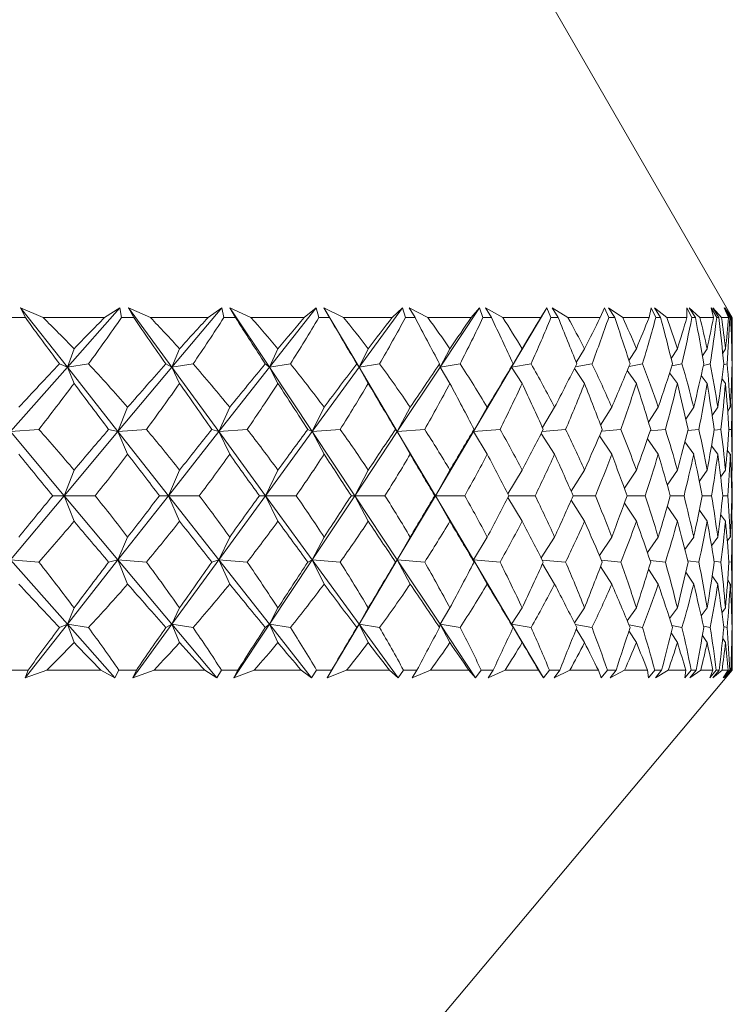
# Model space of a CAD drawing. Header units: inches. Extents: x -4 to 22.9, y -7.2 to 15.7.
# Tile 21 of 127: x 5.915 to 6.31, y 0.299 to 0.844. Entities that reach past the tile are written whole.
import ezdxf

# ---------------------------------------------------------------- set-up
doc = ezdxf.new("R2010")
doc.units = ezdxf.units.IN
doc.header["$MEASUREMENT"] = 0

msp = doc.modelspace()

# ---------------------------------------------------------------- linework, layer by layer
at = {"color": 7, "linetype": 'Continuous', "lineweight": 15}
for p, q in [((6.30971, 0.67887), (6.20175, 0.86587)), ((5.92844, 0.67887), (5.91596, 0.68438)), ((5.91866, 0.67887), (5.91596, 0.68438)), ((5.94185, 0.65146), (5.91596, 0.68438)), ((5.94185, 0.65146), (5.97095, 0.68438)), ((5.96239, 0.67887), (5.97095, 0.68438)), ((5.97177, 0.67887), (5.97095, 0.68438)), ((5.98786, 0.67887), (5.97577, 0.68438)), ((5.97864, 0.67887), (5.97577, 0.68438)), ((5.99973, 0.65146), (5.97577, 0.68438)), ((5.99973, 0.65146), (6.02733, 0.68438)), ((6.01969, 0.67887), (6.02733, 0.68438)), ((6.02845, 0.67887), (6.02733, 0.68438)), ((6.04343, 0.67887), (6.03183, 0.68438)), ((6.03486, 0.67887), (6.03183, 0.68438)), ((6.05367, 0.65146), (6.03183, 0.68438)), ((6.05367, 0.65146), (6.07955, 0.68438)), ((6.07289, 0.67887), (6.07955, 0.68438)), ((6.08096, 0.67887), (6.07955, 0.68438)), ((6.0947, 0.67887), (6.08368, 0.68438)), ((6.08684, 0.67887), (6.08368, 0.68438)), ((6.10323, 0.65146), (6.08368, 0.68438)), ((6.10323, 0.65146), (6.12718, 0.68438)), ((6.12156, 0.67887), (6.12718, 0.68438)), ((6.12886, 0.67887), (6.12718, 0.68438)), ((6.14126, 0.67887), (6.13092, 0.68438)), ((6.13418, 0.67887), (6.13092, 0.68438)), ((6.14801, 0.65146), (6.16984, 0.68438)), ((6.16529, 0.67887), (6.16984, 0.68438)), ((6.17178, 0.67887), (6.16984, 0.68438)), ((6.18274, 0.67887), (6.17315, 0.68438)), ((6.17649, 0.67887), (6.17315, 0.68438)), ((6.18765, 0.65146), (6.20719, 0.68438)), ((6.20375, 0.67887), (6.20719, 0.68438)), ((6.20937, 0.67887), (6.20719, 0.68438)), ((6.2188, 0.67887), (6.21004, 0.68438)), ((6.21343, 0.67887), (6.21004, 0.68438)), ((6.23662, 0.67887), (6.23892, 0.68438)), ((6.24132, 0.67887), (6.23892, 0.68438)), ((6.24914, 0.67887), (6.24129, 0.68438)), ((6.2447, 0.67887), (6.24129, 0.68438)), ((6.26364, 0.67887), (6.26477, 0.68438)), ((6.26739, 0.67887), (6.26477, 0.68438)), ((6.27354, 0.67887), (6.26665, 0.68438)), ((6.27006, 0.67887), (6.26665, 0.68438)), ((6.28736, 0.67887), (6.28455, 0.68438)), ((6.28459, 0.67887), (6.28455, 0.68438)), ((6.29178, 0.67887), (6.28592, 0.68438)), ((6.2893, 0.67887), (6.28592, 0.68438)), ((6.30106, 0.67887), (6.29809, 0.68438)), ((6.2993, 0.67887), (6.29809, 0.68438)), ((6.30373, 0.67887), (6.29893, 0.68438)), ((6.30225, 0.67887), (6.29893, 0.68438)), ((6.30839, 0.67887), (6.30529, 0.68438)), ((6.30765, 0.67887), (6.30529, 0.68438)), ((6.30929, 0.67887), (6.30559, 0.68438)), ((6.30883, 0.67887), (6.30559, 0.68438)), ((5.91866, 0.67887), (5.91137, 0.67887)), ((5.96239, 0.67887), (5.92844, 0.67887)), ((5.97864, 0.67887), (5.97177, 0.67887)), ((6.01969, 0.67887), (5.98786, 0.67887)), ((6.03486, 0.67887), (6.02845, 0.67887)), ((6.07289, 0.67887), (6.04343, 0.67887)), ((6.08684, 0.67887), (6.08096, 0.67887)), ((6.12156, 0.67887), (6.0947, 0.67887)), ((6.13418, 0.67887), (6.12886, 0.67887)), ((6.16529, 0.67887), (6.14126, 0.67887)), ((6.17649, 0.67887), (6.17178, 0.67887)), ((6.20375, 0.67887), (6.18274, 0.67887)), ((6.21343, 0.67887), (6.20937, 0.67887)), ((6.23662, 0.67887), (6.2188, 0.67887)), ((6.2447, 0.67887), (6.24132, 0.67887)), ((6.26364, 0.67887), (6.24914, 0.67887)), ((6.27006, 0.67887), (6.26739, 0.67887)), ((6.28459, 0.67887), (6.27354, 0.67887)), ((6.2893, 0.67887), (6.28736, 0.67887)), ((6.2993, 0.67887), (6.29178, 0.67887)), ((6.30225, 0.67887), (6.30106, 0.67887)), ((6.30765, 0.67887), (6.30373, 0.67887)), ((6.30883, 0.67887), (6.30839, 0.67887)), ((6.30971, 0.67887), (6.30929, 0.67887)), ((6.30971, 0.66669), (6.30971, 0.67887)), ((5.94185, 0.65146), (5.94556, 0.66166)), ((5.99973, 0.65146), (6.00394, 0.66166)), ((6.05367, 0.65146), (6.05834, 0.66166)), ((6.10323, 0.65146), (6.10832, 0.66166)), ((6.14801, 0.65146), (6.15348, 0.66166)), ((6.18765, 0.65146), (6.19346, 0.66166)), ((6.22338, 0.65405), (6.22794, 0.66166)), ((6.25256, 0.65512), (6.25663, 0.66166)), ((6.27589, 0.65632), (6.27931, 0.66166)), ((6.29319, 0.65769), (6.29579, 0.66166)), ((6.30438, 0.65929), (6.30595, 0.66166)), ((6.3094, 0.66122), (6.30969, 0.66166)), ((5.91036, 0.61584), (5.94185, 0.65146)), ((5.94185, 0.65146), (5.93752, 0.65328)), ((5.94185, 0.65146), (5.95353, 0.65328)), ((5.94185, 0.65146), (5.94556, 0.64248)), ((5.96986, 0.61584), (5.94185, 0.65146)), ((5.96986, 0.61584), (5.99973, 0.65146)), ((5.99973, 0.65146), (5.99639, 0.65328)), ((5.99973, 0.65146), (6.01141, 0.65328)), ((5.99973, 0.65146), (6.00394, 0.64248)), ((6.02566, 0.61584), (5.99973, 0.65146)), ((6.02566, 0.61584), (6.05367, 0.65146)), ((6.05367, 0.65146), (6.05135, 0.65328)), ((6.05367, 0.65146), (6.06524, 0.65328)), ((6.05367, 0.65146), (6.05834, 0.64248)), ((6.0773, 0.61584), (6.05367, 0.65146)), ((6.0773, 0.61584), (6.10323, 0.65146)), ((6.10323, 0.65146), (6.10194, 0.65328)), ((6.10323, 0.65146), (6.11461, 0.65328)), ((6.10323, 0.65146), (6.10832, 0.64248)), ((6.12437, 0.61584), (6.10323, 0.65146)), ((6.12437, 0.61584), (6.14801, 0.65146)), ((6.14801, 0.65146), (6.14777, 0.65328)), ((6.14801, 0.65146), (6.1591, 0.65328)), ((6.14801, 0.65146), (6.15348, 0.64248)), ((6.1665, 0.61584), (6.18765, 0.65146)), ((6.18765, 0.65146), (6.18846, 0.65328)), ((6.18765, 0.65146), (6.19837, 0.65328)), ((6.18765, 0.65146), (6.19346, 0.64248)), ((6.22236, 0.65068), (6.22794, 0.64248)), ((6.22285, 0.65164), (6.23209, 0.65328)), ((6.25161, 0.64957), (6.25663, 0.64248)), ((6.25258, 0.65189), (6.26, 0.65328)), ((6.27505, 0.64832), (6.27931, 0.64248)), ((6.27629, 0.65216), (6.28186, 0.65328)), ((6.29379, 0.65247), (6.29751, 0.65328)), ((6.30491, 0.65282), (6.30682, 0.65328)), ((6.30956, 0.65324), (6.3097, 0.65328)), ((6.29252, 0.64688), (6.29579, 0.64248)), ((6.30393, 0.64516), (6.30595, 0.64248)), ((6.30926, 0.64305), (6.30969, 0.64248)), ((6.30971, 0.6003), (6.30971, 0.63597)), ((5.96986, 0.61584), (5.97521, 0.62925)), ((6.02566, 0.61584), (6.03166, 0.62925)), ((6.0773, 0.61584), (6.08391, 0.62925)), ((6.12437, 0.61584), (6.13153, 0.62925)), ((6.1665, 0.61584), (6.17414, 0.62925)), ((6.20468, 0.61807), (6.21141, 0.62925)), ((6.23687, 0.61946), (6.24302, 0.62925)), ((6.26336, 0.621), (6.26874, 0.62925)), ((6.28399, 0.62274), (6.28834, 0.62925)), ((6.29861, 0.62475), (6.30167, 0.62925)), ((6.30717, 0.62713), (6.30862, 0.62925)), ((5.91036, 0.61584), (5.92606, 0.61706)), ((5.94011, 0.58036), (5.91036, 0.61584)), ((5.94011, 0.58036), (5.96986, 0.61584)), ((5.96986, 0.61584), (5.96469, 0.61706)), ((5.96986, 0.61584), (5.98562, 0.61706)), ((5.96986, 0.61584), (5.97521, 0.60325)), ((5.99776, 0.58036), (5.96986, 0.61584)), ((5.99776, 0.58036), (6.02566, 0.61584)), ((6.02566, 0.61584), (6.02184, 0.61706)), ((6.02566, 0.61584), (6.04135, 0.61706)), ((6.02566, 0.61584), (6.03166, 0.60325)), ((6.05148, 0.58036), (6.02566, 0.61584)), ((6.05148, 0.58036), (6.0773, 0.61584)), ((6.0773, 0.61584), (6.07487, 0.61706)), ((6.0773, 0.61584), (6.09279, 0.61706)), ((6.0773, 0.61584), (6.08391, 0.60325)), ((6.10084, 0.58036), (6.0773, 0.61584)), ((6.10084, 0.58036), (6.12437, 0.61584)), ((6.12437, 0.61584), (6.12335, 0.61706)), ((6.12437, 0.61584), (6.13954, 0.61706)), ((6.12437, 0.61584), (6.13153, 0.60325)), ((6.14544, 0.58036), (6.12437, 0.61584)), ((6.14544, 0.58036), (6.1665, 0.61584)), ((6.1665, 0.61584), (6.16689, 0.61706)), ((6.1665, 0.61584), (6.18122, 0.61706)), ((6.1665, 0.61584), (6.17414, 0.60325)), ((6.20456, 0.61594), (6.2175, 0.61706)), ((6.23736, 0.61609), (6.24807, 0.61706)), ((6.26429, 0.61625), (6.2727, 0.61706)), ((6.28512, 0.61643), (6.29119, 0.61706)), ((6.29968, 0.61664), (6.30339, 0.61706)), ((6.30784, 0.61689), (6.30919, 0.61706)), ((6.20398, 0.61483), (6.21141, 0.60325)), ((6.23621, 0.61342), (6.24302, 0.60325)), ((6.26277, 0.61186), (6.26874, 0.60325)), ((6.28348, 0.61008), (6.28834, 0.60325)), ((6.29822, 0.60801), (6.30167, 0.60325)), ((6.30695, 0.60554), (6.30862, 0.60325)), ((5.94011, 0.58036), (5.94556, 0.5945)), ((5.99776, 0.58036), (6.00394, 0.5945)), ((6.05148, 0.58036), (6.05834, 0.5945)), ((6.10084, 0.58036), (6.10832, 0.5945)), ((6.14544, 0.58036), (6.15348, 0.5945)), ((6.18556, 0.58142), (6.19346, 0.5945)), ((6.22056, 0.58287), (6.22794, 0.5945)), ((6.25001, 0.58447), (6.25663, 0.5945)), ((6.2737, 0.58625), (6.27931, 0.5945)), ((6.29148, 0.5883), (6.29579, 0.5945)), ((6.30327, 0.59069), (6.30595, 0.5945)), ((6.30905, 0.59359), (6.30969, 0.5945)), ((5.91036, 0.54488), (5.94011, 0.58036)), ((5.94011, 0.58036), (5.93377, 0.58036)), ((5.94011, 0.58036), (5.94556, 0.56622)), ((5.96986, 0.54488), (5.94011, 0.58036)), ((5.94011, 0.58036), (5.9572, 0.58036)), ((5.96986, 0.54488), (5.99776, 0.58036)), ((5.99776, 0.58036), (5.99288, 0.58036)), ((5.99776, 0.58036), (6.00394, 0.56622)), ((6.02566, 0.54488), (5.99776, 0.58036)), ((5.99776, 0.58036), (6.01485, 0.58036)), ((6.02566, 0.54488), (6.05148, 0.58036)), ((6.05148, 0.58036), (6.04809, 0.58036)), ((6.05148, 0.58036), (6.05834, 0.56622)), ((6.0773, 0.54488), (6.05148, 0.58036)), ((6.05148, 0.58036), (6.06842, 0.58036)), ((6.0773, 0.54488), (6.10084, 0.58036)), ((6.10084, 0.58036), (6.09896, 0.58036)), ((6.10084, 0.58036), (6.10832, 0.56622)), ((6.12437, 0.54488), (6.10084, 0.58036)), ((6.10084, 0.58036), (6.1175, 0.58036)), ((6.12437, 0.54488), (6.14544, 0.58036)), ((6.14544, 0.58036), (6.14509, 0.58036)), ((6.14544, 0.58036), (6.15348, 0.56622)), ((6.1665, 0.54488), (6.14544, 0.58036)), ((6.14544, 0.58036), (6.16168, 0.58036)), ((6.18556, 0.5793), (6.19346, 0.56622)), ((6.18611, 0.58036), (6.20061, 0.58036)), ((6.22056, 0.57785), (6.22794, 0.56622)), ((6.22168, 0.58036), (6.23398, 0.58036)), ((6.25151, 0.58036), (6.26152, 0.58036)), ((6.27538, 0.58036), (6.28301, 0.58036)), ((6.29308, 0.58036), (6.29827, 0.58036)), ((6.30447, 0.58036), (6.30718, 0.58036)), ((6.30947, 0.58036), (6.30967, 0.58036)), ((6.25001, 0.57625), (6.25663, 0.56622)), ((6.2737, 0.57447), (6.27931, 0.56622)), ((6.29148, 0.57242), (6.29579, 0.56622)), ((6.30327, 0.57003), (6.30595, 0.56622)), ((6.30905, 0.56712), (6.30969, 0.56622)), ((5.96986, 0.54488), (5.97521, 0.55747)), ((6.02566, 0.54488), (6.03166, 0.55747)), ((6.0773, 0.54488), (6.08391, 0.55747)), ((6.12437, 0.54488), (6.13153, 0.55747)), ((6.1665, 0.54488), (6.17414, 0.55747)), ((6.20398, 0.54589), (6.21141, 0.55747)), ((6.23621, 0.5473), (6.24302, 0.55747)), ((6.26277, 0.54886), (6.26874, 0.55747)), ((6.28348, 0.55064), (6.28834, 0.55747)), ((6.29822, 0.5527), (6.30167, 0.55747)), ((6.30695, 0.55518), (6.30862, 0.55747)), ((6.30971, 0.52475), (6.30971, 0.56042)), ((5.94185, 0.50926), (5.91036, 0.54488)), ((5.91036, 0.54488), (5.92606, 0.54366)), ((5.94185, 0.50926), (5.96986, 0.54488)), ((5.96986, 0.54488), (5.96469, 0.54366)), ((5.96986, 0.54488), (5.97521, 0.53146)), ((5.99973, 0.50926), (5.96986, 0.54488)), ((5.96986, 0.54488), (5.98562, 0.54366)), ((5.99973, 0.50926), (6.02566, 0.54488)), ((6.02566, 0.54488), (6.02184, 0.54366)), ((6.02566, 0.54488), (6.03166, 0.53146)), ((6.05367, 0.50926), (6.02566, 0.54488)), ((6.02566, 0.54488), (6.04135, 0.54366)), ((6.05367, 0.50926), (6.0773, 0.54488)), ((6.0773, 0.54488), (6.07487, 0.54366)), ((6.0773, 0.54488), (6.08391, 0.53146)), ((6.10323, 0.50926), (6.0773, 0.54488)), ((6.0773, 0.54488), (6.09279, 0.54366)), ((6.10323, 0.50926), (6.12437, 0.54488)), ((6.12437, 0.54488), (6.12335, 0.54366)), ((6.12437, 0.54488), (6.13153, 0.53146)), ((6.14801, 0.50926), (6.12437, 0.54488)), ((6.12437, 0.54488), (6.13954, 0.54366)), ((6.1665, 0.54488), (6.16689, 0.54366)), ((6.1665, 0.54488), (6.17414, 0.53146)), ((6.18765, 0.50926), (6.1665, 0.54488)), ((6.1665, 0.54488), (6.18122, 0.54366)), ((6.20456, 0.54477), (6.2175, 0.54366)), ((6.20468, 0.54265), (6.21141, 0.53146)), ((6.23687, 0.54126), (6.24302, 0.53146)), ((6.23736, 0.54463), (6.24807, 0.54366)), ((6.26336, 0.53972), (6.26874, 0.53146)), ((6.26429, 0.54447), (6.2727, 0.54366)), ((6.28512, 0.54429), (6.29119, 0.54366)), ((6.29968, 0.54408), (6.30339, 0.54366)), ((6.30784, 0.54383), (6.30919, 0.54366)), ((6.28399, 0.53798), (6.28834, 0.53146)), ((6.29861, 0.53597), (6.30167, 0.53146)), ((6.30717, 0.53359), (6.30862, 0.53146)), ((5.94185, 0.50926), (5.94556, 0.51824)), ((5.99973, 0.50926), (6.00394, 0.51824)), ((6.05367, 0.50926), (6.05834, 0.51824)), ((6.10323, 0.50926), (6.10832, 0.51824)), ((6.14801, 0.50926), (6.15348, 0.51824)), ((6.18765, 0.50926), (6.19346, 0.51824)), ((6.22236, 0.51004), (6.22794, 0.51824)), ((6.25161, 0.51115), (6.25663, 0.51824)), ((6.27505, 0.5124), (6.27931, 0.51824)), ((6.29252, 0.51384), (6.29579, 0.51824)), ((6.30393, 0.51556), (6.30595, 0.51824)), ((6.30926, 0.51767), (6.30969, 0.51824)), ((5.91851, 0.47958), (5.94185, 0.50926)), ((5.94185, 0.50926), (5.93752, 0.50744)), ((5.94185, 0.50926), (5.94556, 0.49906)), ((5.96808, 0.47958), (5.94185, 0.50926)), ((5.94185, 0.50926), (5.95353, 0.50744)), ((5.97813, 0.47958), (5.99973, 0.50926)), ((5.99973, 0.50926), (5.99639, 0.50744)), ((5.99973, 0.50926), (6.00394, 0.49906)), ((6.02462, 0.47958), (5.99973, 0.50926)), ((5.99973, 0.50926), (6.01141, 0.50744)), ((6.03398, 0.47958), (6.05367, 0.50926)), ((6.05367, 0.50926), (6.05135, 0.50744)), ((6.05367, 0.50926), (6.05834, 0.49906)), ((6.07701, 0.47958), (6.05367, 0.50926)), ((6.05367, 0.50926), (6.06524, 0.50744)), ((6.08561, 0.47958), (6.10323, 0.50926)), ((6.10323, 0.50926), (6.10194, 0.50744)), ((6.10323, 0.50926), (6.10832, 0.49906)), ((6.12483, 0.47958), (6.10323, 0.50926)), ((6.10323, 0.50926), (6.11461, 0.50744)), ((6.14801, 0.50926), (6.14777, 0.50744)), ((6.14801, 0.50926), (6.15348, 0.49906)), ((6.16769, 0.47958), (6.14801, 0.50926)), ((6.14801, 0.50926), (6.1591, 0.50744)), ((6.18765, 0.50926), (6.18846, 0.50744)), ((6.18765, 0.50926), (6.19346, 0.49906)), ((6.20527, 0.47958), (6.18765, 0.50926)), ((6.18765, 0.50926), (6.19837, 0.50744)), ((6.22285, 0.50908), (6.23209, 0.50744)), ((6.22338, 0.50667), (6.22794, 0.49906)), ((6.25258, 0.50883), (6.26, 0.50744)), ((6.27629, 0.50855), (6.28186, 0.50744)), ((6.29379, 0.50825), (6.29751, 0.50744)), ((6.30491, 0.5079), (6.30682, 0.50744)), ((6.30956, 0.50748), (6.3097, 0.50744)), ((6.25256, 0.5056), (6.25663, 0.49906)), ((6.27589, 0.5044), (6.27931, 0.49906)), ((6.29319, 0.50303), (6.29579, 0.49906)), ((6.30438, 0.50143), (6.30595, 0.49906)), ((6.3094, 0.4995), (6.30969, 0.49906)), ((6.30971, 0.48387), (6.30971, 0.49403)), ((5.92013, 0.48387), (5.90988, 0.48387)), ((5.92013, 0.48387), (5.91851, 0.47958)), ((5.9305, 0.48387), (5.91851, 0.47958)), ((5.92037, 0.01987), (6.30971, 0.48387)), ((5.96039, 0.48387), (5.9305, 0.48387)), ((5.96039, 0.48387), (5.96808, 0.47958)), ((5.97037, 0.48387), (5.96808, 0.47958)), ((5.98004, 0.48387), (5.97037, 0.48387)), ((5.98004, 0.48387), (5.97813, 0.47958)), ((5.9898, 0.48387), (5.97813, 0.47958)), ((6.01783, 0.48387), (5.9898, 0.48387)), ((6.01783, 0.48387), (6.02462, 0.47958)), ((6.02714, 0.48387), (6.02462, 0.47958)), ((6.03615, 0.48387), (6.02714, 0.48387)), ((6.03615, 0.48387), (6.03398, 0.47958)), ((6.04523, 0.48387), (6.03398, 0.47958)), ((6.07117, 0.48387), (6.04523, 0.48387)), ((6.07117, 0.48387), (6.07701, 0.47958)), ((6.07975, 0.48387), (6.07701, 0.47958)), ((6.08803, 0.48387), (6.07975, 0.48387)), ((6.08803, 0.48387), (6.08561, 0.47958)), ((6.09635, 0.48387), (6.08561, 0.47958)), ((6.11999, 0.48387), (6.09635, 0.48387)), ((6.11999, 0.48387), (6.12483, 0.47958)), ((6.12777, 0.48387), (6.12483, 0.47958)), ((6.13525, 0.48387), (6.12777, 0.48387)), ((6.13525, 0.48387), (6.1326, 0.47958)), ((6.14274, 0.48387), (6.1326, 0.47958)), ((6.1639, 0.48387), (6.14274, 0.48387)), ((6.1639, 0.48387), (6.16769, 0.47958)), ((6.17081, 0.48387), (6.16769, 0.47958)), ((6.17744, 0.48387), (6.17081, 0.48387)), ((6.17744, 0.48387), (6.17458, 0.47958)), ((6.18404, 0.48387), (6.17458, 0.47958)), ((6.20255, 0.48387), (6.18404, 0.48387)), ((6.20255, 0.48387), (6.20527, 0.47958)), ((6.20853, 0.48387), (6.20527, 0.47958)), ((6.21424, 0.48387), (6.20853, 0.48387)), ((6.21424, 0.48387), (6.2112, 0.47958)), ((6.21991, 0.48387), (6.2112, 0.47958)), ((6.23561, 0.48387), (6.21991, 0.48387)), ((6.23561, 0.48387), (6.23724, 0.47958)), ((6.24063, 0.48387), (6.23724, 0.47958)), ((6.24538, 0.48387), (6.24063, 0.48387)), ((6.24538, 0.48387), (6.24217, 0.47958)), ((6.25006, 0.48387), (6.24217, 0.47958)), ((6.26283, 0.48387), (6.25006, 0.48387)), ((6.26283, 0.48387), (6.26335, 0.47958)), ((6.26684, 0.48387), (6.26335, 0.47958)), ((6.27059, 0.48387), (6.26684, 0.48387)), ((6.27059, 0.48387), (6.26725, 0.47958)), ((6.27425, 0.48387), (6.26725, 0.47958)), ((6.28399, 0.48387), (6.27425, 0.48387)), ((6.28399, 0.48387), (6.28339, 0.47958)), ((6.28695, 0.48387), (6.28339, 0.47958)), ((6.28968, 0.48387), (6.28623, 0.47958)), ((6.29229, 0.48387), (6.28623, 0.47958)), ((6.28968, 0.48387), (6.28695, 0.48387)), ((6.29891, 0.48387), (6.29229, 0.48387)), ((6.29891, 0.48387), (6.29721, 0.47958)), ((6.3008, 0.48387), (6.29721, 0.47958)), ((6.30249, 0.48387), (6.29896, 0.47958)), ((6.30402, 0.48387), (6.29896, 0.47958)), ((6.30249, 0.48387), (6.3008, 0.48387)), ((6.30748, 0.48387), (6.30402, 0.48387)), ((6.30748, 0.48387), (6.30468, 0.47958)), ((6.30829, 0.48387), (6.30468, 0.47958)), ((6.30891, 0.48387), (6.30533, 0.47958)), ((6.30936, 0.48387), (6.30533, 0.47958)), ((6.30891, 0.48387), (6.30829, 0.48387)), ((6.30971, 0.48387), (6.30936, 0.48387))]:
    msp.add_line(p, q, dxfattribs=at)
for centre, major_axis, ratio, start_param, end_param in [((5.50971, 1.69759), (-0.78096, 1.38217), 0.125518, 2.325953, 2.353618), ((5.50971, -0.53687), (0.06037, 1.3852), 0.575886, 5.782557, 5.807859), ((5.50971, -0.53687), (0.74914, 1.3772), 0.203817, 0.610834, 0.636137), ((5.50971, 1.69759), (0.1523, 1.38294), 0.567899, 3.921224, 3.948889), ((5.50971, 1.69759), (-0.79099, 1.38395), 0.086516, 2.347348, 2.375013), ((5.50971, -0.53687), (0.16492, 1.38249), 0.566236, 5.824912, 5.850215), ((5.50971, -0.53687), (0.76707, 1.37987), 0.164618, 0.591675, 0.616977), ((5.50971, 1.69759), (0.04711, 1.38537), 0.576459, 3.878365, 3.90603), ((5.50971, 1.69759), (-0.79728, 1.38512), 0.047591, 2.369369, 2.397034), ((5.50971, -0.53687), (0.2622, 1.37816), 0.548421, 5.861428, 5.886731), ((5.50971, -0.53687), (0.78096, 1.38217), 0.125518, 0.57122, 0.596523), ((5.50971, 1.69759), (-0.06037, 1.3852), 0.575886, 3.833673, 3.861338), ((5.50971, 1.69759), (-0.79991, 1.38562), 0.008712, 2.391726, 2.419391), ((5.50971, -0.53687), (0.34962, 1.37348), 0.523893, 5.890042, 5.915344), ((5.50971, -0.53687), (0.79099, 1.38395), 0.086516, 0.549825, 0.575127), ((5.50971, 1.69759), (-0.16492, 1.38249), 0.566236, 3.791318, 3.818983), ((5.50971, 1.69759), (-0.79891, 1.38543), 0.030158, 3.841376, 3.869041), ((5.50971, -0.53687), (0.42642, 1.36952), 0.494247, 5.910158, 5.935461), ((5.50971, -0.53687), (0.79728, 1.38512), 0.047591, 0.527804, 0.553107), ((5.50971, 1.69759), (-0.2622, 1.37816), 0.548421, 3.754802, 3.782467), ((5.50971, 1.69759), (-0.79427, 1.38455), 0.069058, 3.819169, 3.846834), ((5.50971, -0.53687), (0.493, 1.36688), 0.460931, 5.922206, 5.947509), ((5.50971, -0.53687), (0.79991, 1.38562), 0.008712, 0.505447, 0.530749), ((5.50971, 1.69759), (-0.34962, 1.37348), 0.523893, 3.726188, 3.753853), ((5.50971, 1.69759), (-0.78593, 1.38304), 0.108023, 3.797457, 3.825122), ((5.50971, -0.53687), (0.55036, 1.36574), 0.42512, 5.927131, 5.952434), ((5.50971, -0.53687), (0.79891, 1.38543), 0.030158, 5.774854, 5.800157), ((5.50971, 1.69759), (-0.42642, 1.36952), 0.494247, 3.706072, 3.733737), ((5.50971, 1.69759), (-0.77379, 1.38096), 0.147077, 3.776539, 3.804204), ((5.50971, -0.53687), (0.59961, 1.366), 0.387697, 5.926031, 5.951333), ((5.50971, -0.53687), (0.79427, 1.38455), 0.069058, 5.797061, 5.822363), ((5.50971, 1.69759), (-0.493, 1.36688), 0.460931, 3.694024, 3.721689), ((5.50971, 1.69759), (-0.75769, 1.37844), 0.186233, 3.756752, 3.784417), ((5.50971, -0.53687), (0.64178, 1.36739), 0.349293, 5.91996, 5.945262), ((5.50971, -0.53687), (0.78593, 1.38304), 0.108023, 5.818773, 5.844076), ((5.50971, 1.69759), (-0.55036, 1.36574), 0.42512, 3.689099, 3.716764), ((5.50971, 1.69759), (-0.73742, 1.37563), 0.225477, 3.738478, 3.766143), ((5.50971, -0.53687), (0.67775, 1.36958), 0.310343, 5.90985, 5.935152), ((5.50971, -0.53687), (0.77379, 1.38096), 0.147077, 5.839691, 5.864993), ((5.50971, 1.69759), (-0.59961, 1.366), 0.387697, 3.6902, 3.717865), ((5.50971, 1.69759), (-0.71267, 1.37273), 0.264763, 3.722165, 3.74983), ((5.50971, -0.53687), (0.70821, 1.37227), 0.271135, 5.896492, 5.921794), ((5.50971, -0.53687), (0.75769, 1.37844), 0.186233, 5.859478, 5.88478), ((5.50971, 1.69759), (-0.64178, 1.36739), 0.349293, 3.696271, 3.723936), ((5.50971, 1.69759), (-0.68305, 1.36999), 0.303994, 3.708345, 3.73601), ((5.50971, -0.53687), (0.73372, 1.37516), 0.23185, 5.880544, 5.905847), ((5.50971, -0.53687), (0.73742, 1.37563), 0.225477, 5.877752, 5.885032), ((5.50971, 1.69759), (-0.67775, 1.36958), 0.310343, 3.70638, 3.715448), ((5.50971, -0.53687), (0.74914, 1.3772), 0.203817, 0.648069, 0.681017), ((5.50971, -0.53687), (0.06037, 1.3852), 0.575886, 5.737677, 5.770624), ((5.50971, -0.53687), (0.76707, 1.37987), 0.164618, 0.62891, 0.661857), ((5.50971, -0.53687), (0.16492, 1.38249), 0.566236, 5.780032, 5.81298), ((5.50971, -0.53687), (0.78096, 1.38217), 0.125518, 0.608455, 0.641402), ((5.50971, -0.53687), (0.2622, 1.37816), 0.548421, 5.816548, 5.849496), ((5.50971, -0.53687), (0.79099, 1.38395), 0.086516, 0.58706, 0.620007), ((5.50971, -0.53687), (0.34962, 1.37348), 0.523893, 5.845162, 5.878109), ((5.50971, -0.53687), (0.79728, 1.38512), 0.047591, 0.565039, 0.597986), ((5.50971, -0.53687), (0.42642, 1.36952), 0.494247, 5.865278, 5.898226), ((5.50971, -0.53687), (0.79991, 1.38562), 0.008712, 0.542682, 0.575629), ((5.50971, -0.53687), (0.493, 1.36688), 0.460931, 5.877327, 5.910274), ((5.50971, -0.53687), (0.79891, 1.38543), 0.030158, 5.729974, 5.762922), ((5.50971, -0.53687), (0.55036, 1.36574), 0.42512, 5.882251, 5.915199), ((5.50971, -0.53687), (0.79427, 1.38455), 0.069058, 5.752181, 5.785128), ((5.50971, -0.53687), (0.59961, 1.366), 0.387697, 5.881151, 5.914098), ((5.50971, -0.53687), (0.78593, 1.38304), 0.108023, 5.773894, 5.806841), ((5.50971, -0.53687), (0.64178, 1.36739), 0.349293, 5.87508, 5.908027), ((5.50971, -0.53687), (0.77379, 1.38096), 0.147077, 5.794811, 5.827758), ((5.50971, -0.53687), (0.67775, 1.36958), 0.310343, 5.86497, 5.897917), ((5.50971, -0.53687), (0.75769, 1.37844), 0.186233, 5.814598, 5.847545), ((5.50971, -0.53687), (0.70821, 1.37227), 0.271135, 5.851612, 5.884559), ((5.50971, -0.53687), (0.73742, 1.37563), 0.225477, 5.832872, 5.865819), ((5.50971, -0.53687), (0.73372, 1.37516), 0.23185, 5.853827, 5.868612), ((5.50971, 1.69759), (0.1523, 1.38294), 0.567899, 3.880499, 3.909291), ((5.50971, 1.69759), (-0.78096, 1.38217), 0.125518, 2.365551, 2.394343), ((5.50971, 1.69759), (0.04711, 1.38537), 0.576459, 3.83764, 3.866432), ((5.50971, 1.69759), (-0.79099, 1.38395), 0.086516, 2.386946, 2.415738), ((5.50971, 1.69759), (-0.06037, 1.3852), 0.575886, 3.792949, 3.821741), ((5.50971, 1.69759), (-0.79728, 1.38512), 0.047591, 2.408967, 2.437759), ((5.50971, 1.69759), (-0.16492, 1.38249), 0.566236, 3.750593, 3.779385), ((5.50971, 1.69759), (-0.79991, 1.38562), 0.008712, 2.431324, 2.460116), ((5.50971, 1.69759), (-0.2622, 1.37816), 0.548421, 3.714077, 3.742869), ((5.50971, 1.69759), (-0.79891, 1.38543), 0.030158, 3.800651, 3.829443), ((5.50971, 1.69759), (-0.34962, 1.37348), 0.523893, 3.685464, 3.714256), ((5.50971, 1.69759), (-0.79427, 1.38455), 0.069058, 3.778445, 3.807237), ((5.50971, 1.69759), (-0.42642, 1.36952), 0.494247, 3.665347, 3.694139), ((5.50971, 1.69759), (-0.78593, 1.38304), 0.108023, 3.756732, 3.785524), ((5.50971, 1.69759), (-0.493, 1.36688), 0.460931, 3.653299, 3.682091), ((5.50971, 1.69759), (-0.77379, 1.38096), 0.147077, 3.735815, 3.764607), ((5.50971, 1.69759), (-0.55036, 1.36574), 0.42512, 3.648374, 3.677166), ((5.50971, 1.69759), (-0.75769, 1.37844), 0.186233, 3.716028, 3.74482), ((5.50971, 1.69759), (-0.59961, 1.366), 0.387697, 3.649475, 3.678267), ((5.50971, 1.69759), (-0.73742, 1.37563), 0.225477, 3.697754, 3.726546), ((5.50971, 1.69759), (-0.64178, 1.36739), 0.349293, 3.655546, 3.684338), ((5.50971, 1.69759), (-0.71267, 1.37273), 0.264763, 3.68144, 3.710232), ((5.50971, 1.69759), (-0.67775, 1.36958), 0.310343, 3.665655, 3.694448), ((5.50971, 1.69759), (-0.68305, 1.36999), 0.303994, 3.689132, 3.696413), ((5.50971, -0.53687), (-0.04711, 1.38537), 0.576459, 5.648105, 5.676898), ((5.50971, -0.53687), (0.76707, 1.37987), 0.164618, 0.677945, 0.706737), ((5.50971, -0.53687), (0.06037, 1.3852), 0.575886, 5.692797, 5.721589), ((5.50971, -0.53687), (0.78096, 1.38217), 0.125518, 0.65749, 0.686282), ((5.50971, -0.53687), (0.16492, 1.38249), 0.566236, 5.735152, 5.763945), ((5.50971, -0.53687), (0.79099, 1.38395), 0.086516, 0.636095, 0.664887), ((5.50971, -0.53687), (0.2622, 1.37816), 0.548421, 5.771668, 5.800461), ((5.50971, -0.53687), (0.79728, 1.38512), 0.047591, 0.614074, 0.642866), ((5.50971, -0.53687), (0.34962, 1.37348), 0.523893, 5.800282, 5.829074), ((5.50971, -0.53687), (0.79991, 1.38562), 0.008712, 0.591717, 0.620509), ((5.50971, -0.53687), (0.42642, 1.36952), 0.494247, 5.820398, 5.849191), ((5.50971, -0.53687), (0.79891, 1.38543), 0.030158, 5.685095, 5.713887), ((5.50971, -0.53687), (0.493, 1.36688), 0.460931, 5.832447, 5.861239), ((5.50971, -0.53687), (0.79427, 1.38455), 0.069058, 5.707301, 5.736093), ((5.50971, -0.53687), (0.55036, 1.36574), 0.42512, 5.837371, 5.866164), ((5.50971, -0.53687), (0.78593, 1.38304), 0.108023, 5.729014, 5.757806), ((5.50971, -0.53687), (0.59961, 1.366), 0.387697, 5.836271, 5.865063), ((5.50971, -0.53687), (0.77379, 1.38096), 0.147077, 5.749931, 5.778723), ((5.50971, -0.53687), (0.64178, 1.36739), 0.349293, 5.8302, 5.858992), ((5.50971, -0.53687), (0.75769, 1.37844), 0.186233, 5.769718, 5.79851), ((5.50971, -0.53687), (0.67775, 1.36958), 0.310343, 5.82009, 5.848882), ((5.50971, -0.53687), (0.73742, 1.37563), 0.225477, 5.787992, 5.816784), ((5.50971, -0.53687), (0.70821, 1.37227), 0.271135, 5.806732, 5.835524), ((5.50971, 1.69759), (-0.76707, 1.37987), 0.164618, 2.389976, 2.417393), ((5.50971, 1.69759), (0.04711, 1.38537), 0.576459, 3.794136, 3.821553), ((5.50971, 1.69759), (-0.78096, 1.38217), 0.125518, 2.41043, 2.437847), ((5.50971, 1.69759), (-0.06037, 1.3852), 0.575886, 3.749444, 3.776861), ((5.50971, 1.69759), (-0.79099, 1.38395), 0.086516, 2.431826, 2.459243), ((5.50971, 1.69759), (-0.16492, 1.38249), 0.566236, 3.707088, 3.734505), ((5.50971, 1.69759), (-0.79728, 1.38512), 0.047591, 2.453846, 2.481263), ((5.50971, 1.69759), (-0.2622, 1.37816), 0.548421, 3.670572, 3.697989), ((5.50971, 1.69759), (-0.79991, 1.38562), 0.008712, 2.476204, 2.503621), ((5.50971, 1.69759), (-0.34962, 1.37348), 0.523893, 3.641959, 3.669376), ((5.50971, 1.69759), (-0.79891, 1.38543), 0.030158, 3.757146, 3.784563), ((5.50971, 1.69759), (-0.42642, 1.36952), 0.494247, 3.621842, 3.649259), ((5.50971, 1.69759), (-0.79427, 1.38455), 0.069058, 3.73494, 3.762357), ((5.50971, 1.69759), (-0.493, 1.36688), 0.460931, 3.609794, 3.637211), ((5.50971, 1.69759), (-0.78593, 1.38304), 0.108023, 3.713227, 3.740644), ((5.50971, 1.69759), (-0.55036, 1.36574), 0.42512, 3.604869, 3.632286), ((5.50971, 1.69759), (-0.77379, 1.38096), 0.147077, 3.69231, 3.719727), ((5.50971, 1.69759), (-0.59961, 1.366), 0.387697, 3.60597, 3.633387), ((5.50971, 1.69759), (-0.75769, 1.37844), 0.186233, 3.672523, 3.69994), ((5.50971, 1.69759), (-0.64178, 1.36739), 0.349293, 3.612041, 3.639458), ((5.50971, 1.69759), (-0.73742, 1.37563), 0.225477, 3.654249, 3.681666), ((5.50971, 1.69759), (-0.67775, 1.36958), 0.310343, 3.622151, 3.649568), ((5.50971, 1.69759), (-0.71267, 1.37273), 0.264763, 3.637936, 3.665353), ((5.50971, -0.53687), (0.71267, 1.37273), 0.264763, 5.804305, 5.811586), ((5.50971, 1.69759), (-0.70821, 1.37227), 0.271135, 3.635509, 3.652117), ((5.50971, -0.53687), (0.76707, 1.37987), 0.164618, 0.7242, 0.751617), ((5.50971, -0.53687), (-0.04711, 1.38537), 0.576459, 5.603225, 5.630642), ((5.50971, -0.53687), (0.78096, 1.38217), 0.125518, 0.703745, 0.731162), ((5.50971, -0.53687), (0.06037, 1.3852), 0.575886, 5.647917, 5.675334), ((5.50971, -0.53687), (0.79099, 1.38395), 0.086516, 0.68235, 0.709767), ((5.50971, -0.53687), (0.16492, 1.38249), 0.566236, 5.690273, 5.717689), ((5.50971, -0.53687), (0.79728, 1.38512), 0.047591, 0.660329, 0.687746), ((5.50971, -0.53687), (0.2622, 1.37816), 0.548421, 5.726789, 5.754206), ((5.50971, -0.53687), (0.79991, 1.38562), 0.008712, 0.637972, 0.665389), ((5.50971, -0.53687), (0.34962, 1.37348), 0.523893, 5.755402, 5.782819), ((5.50971, -0.53687), (0.79891, 1.38543), 0.030158, 5.640215, 5.667632), ((5.50971, -0.53687), (0.42642, 1.36952), 0.494247, 5.775519, 5.802935), ((5.50971, -0.53687), (0.79427, 1.38455), 0.069058, 5.662421, 5.689838), ((5.50971, -0.53687), (0.493, 1.36688), 0.460931, 5.787567, 5.814984), ((5.50971, -0.53687), (0.78593, 1.38304), 0.108023, 5.684134, 5.711551), ((5.50971, -0.53687), (0.55036, 1.36574), 0.42512, 5.792492, 5.819908), ((5.50971, -0.53687), (0.77379, 1.38096), 0.147077, 5.705051, 5.732468), ((5.50971, -0.53687), (0.59961, 1.366), 0.387697, 5.791391, 5.818808), ((5.50971, -0.53687), (0.75769, 1.37844), 0.186233, 5.724838, 5.752255), ((5.50971, -0.53687), (0.64178, 1.36739), 0.349293, 5.78532, 5.812737), ((5.50971, -0.53687), (0.73742, 1.37563), 0.225477, 5.743112, 5.770529), ((5.50971, -0.53687), (0.67775, 1.36958), 0.310343, 5.77521, 5.802627), ((5.50971, -0.53687), (0.71267, 1.37273), 0.264763, 5.759425, 5.786842), ((5.50971, -0.53687), (0.70821, 1.37227), 0.271135, 5.772661, 5.789269), ((5.50971, 1.69759), (0.04711, 1.38537), 0.576459, 3.74788, 3.776673), ((5.50971, 1.69759), (-0.76707, 1.37987), 0.164618, 2.434856, 2.463648), ((5.50971, 1.69759), (-0.06037, 1.3852), 0.575886, 3.703189, 3.731981), ((5.50971, 1.69759), (-0.78096, 1.38217), 0.125518, 2.45531, 2.484102), ((5.50971, 1.69759), (-0.16492, 1.38249), 0.566236, 3.660833, 3.689626), ((5.50971, 1.69759), (-0.79099, 1.38395), 0.086516, 2.476705, 2.505498), ((5.50971, 1.69759), (-0.2622, 1.37816), 0.548421, 3.624317, 3.653109), ((5.50971, 1.69759), (-0.79728, 1.38512), 0.047591, 2.498726, 2.527518), ((5.50971, 1.69759), (-0.34962, 1.37348), 0.523893, 3.595704, 3.624496), ((5.50971, 1.69759), (-0.79991, 1.38562), 0.008712, 2.521084, 2.549876), ((5.50971, 1.69759), (-0.42642, 1.36952), 0.494247, 3.575587, 3.60438), ((5.50971, 1.69759), (-0.79891, 1.38543), 0.030158, 3.710891, 3.739683), ((5.50971, 1.69759), (-0.493, 1.36688), 0.460931, 3.563539, 3.592331), ((5.50971, 1.69759), (-0.79427, 1.38455), 0.069058, 3.688685, 3.717477), ((5.50971, 1.69759), (-0.55036, 1.36574), 0.42512, 3.558614, 3.587407), ((5.50971, 1.69759), (-0.78593, 1.38304), 0.108023, 3.666972, 3.695764), ((5.50971, 1.69759), (-0.59961, 1.366), 0.387697, 3.559715, 3.588507), ((5.50971, 1.69759), (-0.77379, 1.38096), 0.147077, 3.646055, 3.674847), ((5.50971, 1.69759), (-0.64178, 1.36739), 0.349293, 3.565786, 3.594578), ((5.50971, 1.69759), (-0.75769, 1.37844), 0.186233, 3.626268, 3.65506), ((5.50971, 1.69759), (-0.67775, 1.36958), 0.310343, 3.575896, 3.604688), ((5.50971, 1.69759), (-0.73742, 1.37563), 0.225477, 3.607994, 3.636786), ((5.50971, 1.69759), (-0.70821, 1.37227), 0.271135, 3.589254, 3.618046), ((5.50971, 1.69759), (-0.71267, 1.37273), 0.264763, 3.613192, 3.620473), ((5.50971, -0.53687), (-0.1523, 1.38294), 0.567899, 5.515487, 5.544279), ((5.50971, -0.53687), (0.78096, 1.38217), 0.125518, 0.74725, 0.776042), ((5.50971, -0.53687), (-0.04711, 1.38537), 0.576459, 5.558346, 5.587138), ((5.50971, -0.53687), (0.79099, 1.38395), 0.086516, 0.725855, 0.754647), ((5.50971, -0.53687), (0.06037, 1.3852), 0.575886, 5.603037, 5.631829), ((5.50971, -0.53687), (0.79728, 1.38512), 0.047591, 0.703834, 0.732626), ((5.50971, -0.53687), (0.16492, 1.38249), 0.566236, 5.645393, 5.674185), ((5.50971, -0.53687), (0.79991, 1.38562), 0.008712, 0.681477, 0.710269), ((5.50971, -0.53687), (0.2622, 1.37816), 0.548421, 5.681909, 5.710701), ((5.50971, -0.53687), (0.79891, 1.38543), 0.030158, 5.595335, 5.624127), ((5.50971, -0.53687), (0.34962, 1.37348), 0.523893, 5.710522, 5.739314), ((5.50971, -0.53687), (0.79427, 1.38455), 0.069058, 5.617541, 5.646333), ((5.50971, -0.53687), (0.42642, 1.36952), 0.494247, 5.730639, 5.759431), ((5.50971, -0.53687), (0.78593, 1.38304), 0.108023, 5.639254, 5.668046), ((5.50971, -0.53687), (0.493, 1.36688), 0.460931, 5.742687, 5.771479), ((5.50971, -0.53687), (0.77379, 1.38096), 0.147077, 5.660171, 5.688963), ((5.50971, -0.53687), (0.55036, 1.36574), 0.42512, 5.747612, 5.776404), ((5.50971, -0.53687), (0.75769, 1.37844), 0.186233, 5.679958, 5.70875), ((5.50971, -0.53687), (0.59961, 1.366), 0.387697, 5.746511, 5.775303), ((5.50971, -0.53687), (0.73742, 1.37563), 0.225477, 5.698232, 5.727024), ((5.50971, -0.53687), (0.64178, 1.36739), 0.349293, 5.74044, 5.769232), ((5.50971, -0.53687), (0.71267, 1.37273), 0.264763, 5.714545, 5.743338), ((5.50971, -0.53687), (0.67775, 1.36958), 0.310343, 5.73033, 5.759122), ((5.50971, 1.69759), (-0.74914, 1.3772), 0.203817, 2.460576, 2.493523), ((5.50971, 1.69759), (-0.06037, 1.3852), 0.575886, 3.654154, 3.687101), ((5.50971, 1.69759), (-0.76707, 1.37987), 0.164618, 2.479736, 2.512683), ((5.50971, 1.69759), (-0.16492, 1.38249), 0.566236, 3.611798, 3.644746), ((5.50971, 1.69759), (-0.78096, 1.38217), 0.125518, 2.50019, 2.533138), ((5.50971, 1.69759), (-0.2622, 1.37816), 0.548421, 3.575282, 3.60823), ((5.50971, 1.69759), (-0.79099, 1.38395), 0.086516, 2.521585, 2.554533), ((5.50971, 1.69759), (-0.34962, 1.37348), 0.523893, 3.546669, 3.579616), ((5.50971, 1.69759), (-0.79728, 1.38512), 0.047591, 2.543606, 2.576554), ((5.50971, 1.69759), (-0.42642, 1.36952), 0.494247, 3.526552, 3.5595), ((5.50971, 1.69759), (-0.79991, 1.38562), 0.008712, 2.565963, 2.598911), ((5.50971, 1.69759), (-0.493, 1.36688), 0.460931, 3.514504, 3.547451), ((5.50971, 1.69759), (-0.79891, 1.38543), 0.030158, 3.661856, 3.694804), ((5.50971, 1.69759), (-0.55036, 1.36574), 0.42512, 3.509579, 3.542527), ((5.50971, 1.69759), (-0.79427, 1.38455), 0.069058, 3.63965, 3.672597), ((5.50971, 1.69759), (-0.59961, 1.366), 0.387697, 3.51068, 3.543627), ((5.50971, 1.69759), (-0.78593, 1.38304), 0.108023, 3.617937, 3.650884), ((5.50971, 1.69759), (-0.64178, 1.36739), 0.349293, 3.516751, 3.549698), ((5.50971, 1.69759), (-0.77379, 1.38096), 0.147077, 3.59702, 3.629967), ((5.50971, 1.69759), (-0.67775, 1.36958), 0.310343, 3.526861, 3.559808), ((5.50971, 1.69759), (-0.75769, 1.37844), 0.186233, 3.577233, 3.61018), ((5.50971, 1.69759), (-0.70821, 1.37227), 0.271135, 3.540219, 3.573166), ((5.50971, 1.69759), (-0.73742, 1.37563), 0.225477, 3.558959, 3.591906), ((5.50971, -0.53687), (0.68305, 1.36999), 0.303994, 5.728365, 5.735646), ((5.50971, 1.69759), (-0.73372, 1.37516), 0.23185, 3.556166, 3.570951), ((5.50971, -0.53687), (0.78096, 1.38217), 0.125518, 0.787975, 0.813491), ((5.50971, -0.53687), (-0.1523, 1.38294), 0.567899, 5.478038, 5.503554), ((5.50971, -0.53687), (0.79099, 1.38395), 0.086516, 0.766579, 0.792096), ((5.50971, -0.53687), (-0.04711, 1.38537), 0.576459, 5.520897, 5.546413), ((5.50971, -0.53687), (0.79728, 1.38512), 0.047591, 0.744559, 0.770075), ((5.50971, -0.53687), (0.06037, 1.3852), 0.575886, 5.565588, 5.591105), ((5.50971, -0.53687), (0.79991, 1.38562), 0.008712, 0.722201, 0.747718), ((5.50971, -0.53687), (0.16492, 1.38249), 0.566236, 5.607944, 5.63346), ((5.50971, -0.53687), (0.79891, 1.38543), 0.030158, 5.557886, 5.583402), ((5.50971, -0.53687), (0.2622, 1.37816), 0.548421, 5.64446, 5.669976), ((5.50971, -0.53687), (0.79427, 1.38455), 0.069058, 5.580092, 5.605609), ((5.50971, -0.53687), (0.34962, 1.37348), 0.523893, 5.673074, 5.69859), ((5.50971, -0.53687), (0.78593, 1.38304), 0.108023, 5.601805, 5.627321), ((5.50971, -0.53687), (0.42642, 1.36952), 0.494247, 5.69319, 5.718706), ((5.50971, -0.53687), (0.77379, 1.38096), 0.147077, 5.622722, 5.648239), ((5.50971, -0.53687), (0.493, 1.36688), 0.460931, 5.705238, 5.730754), ((5.50971, -0.53687), (0.75769, 1.37844), 0.186233, 5.64251, 5.668026), ((5.50971, -0.53687), (0.55036, 1.36574), 0.42512, 5.710163, 5.735679), ((5.50971, -0.53687), (0.73742, 1.37563), 0.225477, 5.660784, 5.6863), ((5.50971, -0.53687), (0.59961, 1.366), 0.387697, 5.709062, 5.734578), ((5.50971, -0.53687), (0.71267, 1.37273), 0.264763, 5.677097, 5.702613), ((5.50971, -0.53687), (0.64178, 1.36739), 0.349293, 5.702991, 5.728507), ((5.50971, -0.53687), (0.68305, 1.36999), 0.303994, 5.690916, 5.716433), ((5.50971, -0.53687), (0.67775, 1.36958), 0.310343, 5.70933, 5.718398), ((5.50971, 1.69759), (-0.06037, 1.3852), 0.575886, 3.619943, 3.642221), ((5.50971, 1.69759), (-0.74914, 1.3772), 0.203817, 2.505456, 2.527735), ((5.50971, 1.69759), (-0.16492, 1.38249), 0.566236, 3.577587, 3.599866), ((5.50971, 1.69759), (-0.76707, 1.37987), 0.164618, 2.524616, 2.546894), ((5.50971, 1.69759), (-0.2622, 1.37816), 0.548421, 3.541071, 3.56335), ((5.50971, 1.69759), (-0.78096, 1.38217), 0.125518, 2.54507, 2.567349), ((5.50971, 1.69759), (-0.34962, 1.37348), 0.523893, 3.512458, 3.534736), ((5.50971, 1.69759), (-0.79099, 1.38395), 0.086516, 2.566465, 2.588744), ((5.50971, 1.69759), (-0.42642, 1.36952), 0.494247, 3.492341, 3.51462), ((5.50971, 1.69759), (-0.79728, 1.38512), 0.047591, 2.588486, 2.610765), ((5.50971, 1.69759), (-0.493, 1.36688), 0.460931, 3.480293, 3.502572), ((5.50971, 1.69759), (-0.79991, 1.38562), 0.008712, 2.610843, 2.633122), ((5.50971, 1.69759), (-0.55036, 1.36574), 0.42512, 3.475368, 3.497647), ((5.50971, 1.69759), (-0.79891, 1.38543), 0.030158, 3.627645, 3.649924), ((5.50971, 1.69759), (-0.59961, 1.366), 0.387697, 3.476469, 3.498747), ((5.50971, 1.69759), (-0.79427, 1.38455), 0.069058, 3.605439, 3.627717), ((5.50971, 1.69759), (-0.64178, 1.36739), 0.349293, 3.48254, 3.504818), ((5.50971, 1.69759), (-0.78593, 1.38304), 0.108023, 3.583726, 3.606005), ((5.50971, 1.69759), (-0.67775, 1.36958), 0.310343, 3.492649, 3.514928), ((5.50971, 1.69759), (-0.77379, 1.38096), 0.147077, 3.562809, 3.585087), ((5.50971, 1.69759), (-0.70821, 1.37227), 0.271135, 3.506008, 3.528286), ((5.50971, 1.69759), (-0.75769, 1.37844), 0.186233, 3.543022, 3.5653), ((5.50971, 1.69759), (-0.73372, 1.37516), 0.23185, 3.521955, 3.544234), ((5.50971, 1.69759), (-0.73742, 1.37563), 0.225477, 3.539745, 3.547026)]:
    msp.add_ellipse(centre, major_axis=major_axis, ratio=ratio, start_param=start_param, end_param=end_param, dxfattribs=at)

doc.saveas('drawing.dxf')
